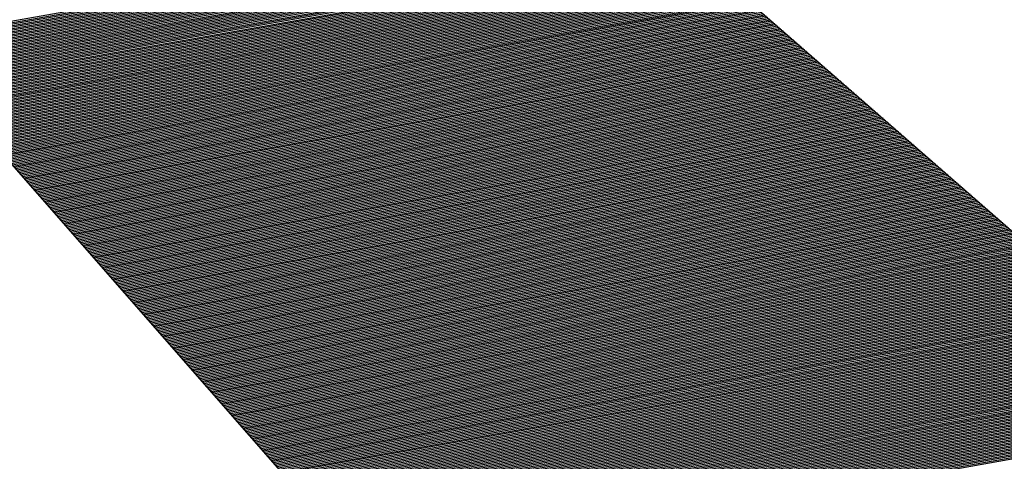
# Model space of a CAD drawing. Header units: metres. Extents: x 4434121 to 4434823, y 5475248 to 5475614.
# Tile 47 of 153: x 4434317.111 to 4434317.405, y 5475499.075 to 5475499.206. Entities that reach past the tile are written whole.
import ezdxf

# ---------------------------------------------------------------- set-up
doc = ezdxf.new("R2010")
doc.units = ezdxf.units.M
doc.layers.add('GTU_Bestand', color=253, linetype='Continuous')

msp = doc.modelspace()

# ---------------------------------------------------------------- linework, layer by layer
at = {"layer": 'GTU_Bestand', "linetype": 'Continuous', "lineweight": 30}
for p, q in [((4434317.07621, 5475499.20027), (4434317.29713, 5475499.23951)), ((4434317.07655, 5475499.19988), (4434317.29756, 5475499.23914)), ((4434317.07689, 5475499.1995), (4434317.29798, 5475499.23877)), ((4434317.07723, 5475499.19911), (4434317.29841, 5475499.23839)), ((4434317.07757, 5475499.19872), (4434317.29883, 5475499.23802)), ((4434317.07791, 5475499.19834), (4434317.29926, 5475499.23765)), ((4434317.07825, 5475499.19795), (4434317.29968, 5475499.23728)), ((4434317.07859, 5475499.19756), (4434317.30011, 5475499.23691)), ((4434317.07893, 5475499.19718), (4434317.30053, 5475499.23654)), ((4434317.07926, 5475499.19679), (4434317.30095, 5475499.23617)), ((4434317.0796, 5475499.1964), (4434317.30138, 5475499.23579)), ((4434317.07994, 5475499.19602), (4434317.3018, 5475499.23542)), ((4434317.08028, 5475499.19563), (4434317.30223, 5475499.23505)), ((4434317.08062, 5475499.19524), (4434317.30265, 5475499.23468)), ((4434317.08096, 5475499.19486), (4434317.30308, 5475499.23431)), ((4434317.0813, 5475499.19447), (4434317.3035, 5475499.23394)), ((4434317.08164, 5475499.19408), (4434317.30393, 5475499.23357)), ((4434317.08198, 5475499.1937), (4434317.30435, 5475499.23319)), ((4434317.08232, 5475499.19331), (4434317.30478, 5475499.23282)), ((4434317.08265, 5475499.19292), (4434317.3052, 5475499.23245)), ((4434317.08299, 5475499.19254), (4434317.30563, 5475499.23208)), ((4434317.08333, 5475499.19215), (4434317.30605, 5475499.23171)), ((4434317.08367, 5475499.19176), (4434317.30648, 5475499.23134)), ((4434317.08401, 5475499.19138), (4434317.3069, 5475499.23097)), ((4434317.08435, 5475499.19099), (4434317.30733, 5475499.23059)), ((4434317.08469, 5475499.1906), (4434317.30775, 5475499.23022)), ((4434317.08503, 5475499.19022), (4434317.30818, 5475499.22985)), ((4434317.08537, 5475499.18983), (4434317.3086, 5475499.22948)), ((4434317.08571, 5475499.18944), (4434317.30903, 5475499.22911)), ((4434317.08604, 5475499.18906), (4434317.30945, 5475499.22874)), ((4434317.08638, 5475499.18867), (4434317.30988, 5475499.22837)), ((4434317.08672, 5475499.18828), (4434317.3103, 5475499.22799)), ((4434317.08706, 5475499.1879), (4434317.31073, 5475499.22762)), ((4434317.0874, 5475499.18751), (4434317.31115, 5475499.22725)), ((4434317.08774, 5475499.18712), (4434317.31158, 5475499.22688)), ((4434317.08808, 5475499.18674), (4434317.312, 5475499.22651)), ((4434317.08842, 5475499.18635), (4434317.31243, 5475499.22614)), ((4434317.08876, 5475499.18596), (4434317.31285, 5475499.22577)), ((4434317.0891, 5475499.18558), (4434317.31328, 5475499.22539)), ((4434317.08943, 5475499.18519), (4434317.3137, 5475499.22502)), ((4434317.08977, 5475499.1848), (4434317.31413, 5475499.22465)), ((4434317.09011, 5475499.18442), (4434317.31455, 5475499.22428)), ((4434317.09045, 5475499.18403), (4434317.31498, 5475499.22391)), ((4434317.09079, 5475499.18364), (4434317.3154, 5475499.22354)), ((4434317.09113, 5475499.18326), (4434317.31583, 5475499.22317)), ((4434317.09147, 5475499.18287), (4434317.31625, 5475499.22279)), ((4434317.09181, 5475499.18248), (4434317.31668, 5475499.22242)), ((4434317.09215, 5475499.1821), (4434317.3171, 5475499.22205)), ((4434317.09249, 5475499.18171), (4434317.31753, 5475499.22168)), ((4434317.09282, 5475499.18132), (4434317.31795, 5475499.22131)), ((4434317.09316, 5475499.18094), (4434317.31838, 5475499.22094)), ((4434317.0935, 5475499.18055), (4434317.3188, 5475499.22057)), ((4434317.09384, 5475499.18016), (4434317.31923, 5475499.22019)), ((4434317.09418, 5475499.17978), (4434317.31965, 5475499.21982)), ((4434317.09452, 5475499.17939), (4434317.32008, 5475499.21945)), ((4434317.09486, 5475499.179), (4434317.3205, 5475499.21908)), ((4434317.0952, 5475499.17862), (4434317.32093, 5475499.21871)), ((4434317.09554, 5475499.17823), (4434317.32135, 5475499.21834)), ((4434317.09588, 5475499.17784), (4434317.32178, 5475499.21797)), ((4434317.09621, 5475499.17746), (4434317.3222, 5475499.2176)), ((4434317.09655, 5475499.17707), (4434317.32263, 5475499.21722)), ((4434317.09689, 5475499.17668), (4434317.32305, 5475499.21685)), ((4434317.09723, 5475499.1763), (4434317.32348, 5475499.21648)), ((4434317.09757, 5475499.17591), (4434317.3239, 5475499.21611)), ((4434317.09791, 5475499.17552), (4434317.32433, 5475499.21574)), ((4434317.09825, 5475499.17514), (4434317.32475, 5475499.21537)), ((4434317.09859, 5475499.17475), (4434317.32518, 5475499.215)), ((4434317.09893, 5475499.17436), (4434317.3256, 5475499.21462)), ((4434317.09927, 5475499.17398), (4434317.32603, 5475499.21425)), ((4434317.0996, 5475499.17359), (4434317.32645, 5475499.21388)), ((4434317.09994, 5475499.1732), (4434317.32688, 5475499.21351)), ((4434317.10028, 5475499.17282), (4434317.3273, 5475499.21314)), ((4434317.10062, 5475499.17243), (4434317.32773, 5475499.21277)), ((4434317.10096, 5475499.17204), (4434317.32815, 5475499.2124)), ((4434317.1013, 5475499.17166), (4434317.32858, 5475499.21202)), ((4434317.10164, 5475499.17127), (4434317.329, 5475499.21165)), ((4434317.10198, 5475499.17088), (4434317.32942, 5475499.21128)), ((4434317.10232, 5475499.1705), (4434317.32985, 5475499.21091)), ((4434317.10266, 5475499.17011), (4434317.33027, 5475499.21054)), ((4434317.10299, 5475499.16972), (4434317.3307, 5475499.21017)), ((4434317.10333, 5475499.16934), (4434317.33112, 5475499.2098)), ((4434317.10367, 5475499.16895), (4434317.33155, 5475499.20942)), ((4434317.10401, 5475499.16856), (4434317.33197, 5475499.20905)), ((4434317.10435, 5475499.16818), (4434317.3324, 5475499.20868)), ((4434317.10469, 5475499.16779), (4434317.33282, 5475499.20831)), ((4434317.10503, 5475499.1674), (4434317.33325, 5475499.20794)), ((4434317.10537, 5475499.16702), (4434317.33367, 5475499.20757)), ((4434317.10571, 5475499.16663), (4434317.3341, 5475499.2072)), ((4434317.10605, 5475499.16624), (4434317.33452, 5475499.20682)), ((4434317.10638, 5475499.16586), (4434317.33495, 5475499.20645)), ((4434317.10672, 5475499.16547), (4434317.33537, 5475499.20608)), ((4434317.10706, 5475499.16508), (4434317.3358, 5475499.20571)), ((4434317.1074, 5475499.1647), (4434317.33622, 5475499.20534)), ((4434317.10774, 5475499.16431), (4434317.33665, 5475499.20497)), ((4434317.10808, 5475499.16392), (4434317.33707, 5475499.2046)), ((4434317.10842, 5475499.16354), (4434317.3375, 5475499.20422)), ((4434317.10876, 5475499.16315), (4434317.33792, 5475499.20385)), ((4434317.1091, 5475499.16276), (4434317.33835, 5475499.20348)), ((4434317.10944, 5475499.16238), (4434317.33877, 5475499.20311)), ((4434317.10977, 5475499.16199), (4434317.3392, 5475499.20274)), ((4434317.11011, 5475499.1616), (4434317.33962, 5475499.20237)), ((4434317.11045, 5475499.16122), (4434317.34005, 5475499.202)), ((4434317.11079, 5475499.16083), (4434317.34047, 5475499.20162)), ((4434317.11113, 5475499.16044), (4434317.3409, 5475499.20125)), ((4434317.11147, 5475499.16006), (4434317.34132, 5475499.20088)), ((4434317.11181, 5475499.15967), (4434317.34175, 5475499.20051)), ((4434317.11215, 5475499.15928), (4434317.34217, 5475499.20014)), ((4434317.11249, 5475499.1589), (4434317.3426, 5475499.19977)), ((4434317.11283, 5475499.15851), (4434317.34302, 5475499.1994)), ((4434317.11316, 5475499.15812), (4434317.34345, 5475499.19902)), ((4434317.1135, 5475499.15774), (4434317.34387, 5475499.19865)), ((4434317.11384, 5475499.15735), (4434317.3443, 5475499.19828)), ((4434317.11418, 5475499.15696), (4434317.34472, 5475499.19791)), ((4434317.11452, 5475499.15658), (4434317.34515, 5475499.19754)), ((4434317.11486, 5475499.15619), (4434317.34557, 5475499.19717)), ((4434317.1152, 5475499.1558), (4434317.346, 5475499.1968)), ((4434317.11554, 5475499.15542), (4434317.34642, 5475499.19642)), ((4434317.11588, 5475499.15503), (4434317.34685, 5475499.19605)), ((4434317.11622, 5475499.15464), (4434317.34727, 5475499.19568)), ((4434317.11656, 5475499.15426), (4434317.3477, 5475499.19531)), ((4434317.11689, 5475499.15387), (4434317.34812, 5475499.19494)), ((4434317.11723, 5475499.15348), (4434317.34855, 5475499.19457)), ((4434317.11757, 5475499.1531), (4434317.34897, 5475499.1942)), ((4434317.11791, 5475499.15271), (4434317.3494, 5475499.19382)), ((4434317.11825, 5475499.15232), (4434317.34982, 5475499.19345)), ((4434317.11859, 5475499.15194), (4434317.35025, 5475499.19308)), ((4434317.11893, 5475499.15155), (4434317.35067, 5475499.19271)), ((4434317.11927, 5475499.15116), (4434317.3511, 5475499.19234)), ((4434317.11961, 5475499.15078), (4434317.35152, 5475499.19197)), ((4434317.11995, 5475499.15039), (4434317.35195, 5475499.1916)), ((4434317.12028, 5475499.15), (4434317.35237, 5475499.19122)), ((4434317.12062, 5475499.14962), (4434317.3528, 5475499.19085)), ((4434317.12096, 5475499.14923), (4434317.35322, 5475499.19048)), ((4434317.1213, 5475499.14884), (4434317.35365, 5475499.19011)), ((4434317.12164, 5475499.14846), (4434317.35407, 5475499.18974)), ((4434317.12198, 5475499.14807), (4434317.3545, 5475499.18937)), ((4434317.12232, 5475499.14768), (4434317.35492, 5475499.189)), ((4434317.12266, 5475499.1473), (4434317.35535, 5475499.18862)), ((4434317.123, 5475499.14691), (4434317.35577, 5475499.18825)), ((4434317.12334, 5475499.14652), (4434317.3562, 5475499.18788)), ((4434317.12367, 5475499.14614), (4434317.35662, 5475499.18751)), ((4434317.12401, 5475499.14575), (4434317.35705, 5475499.18714)), ((4434317.12435, 5475499.14536), (4434317.35747, 5475499.18677)), ((4434317.12469, 5475499.14498), (4434317.3579, 5475499.1864)), ((4434317.12503, 5475499.14459), (4434317.35832, 5475499.18602)), ((4434317.12537, 5475499.1442), (4434317.35874, 5475499.18565)), ((4434317.12571, 5475499.14382), (4434317.35917, 5475499.18528)), ((4434317.12605, 5475499.14343), (4434317.35959, 5475499.18491)), ((4434317.12639, 5475499.14304), (4434317.36002, 5475499.18454)), ((4434317.12673, 5475499.14266), (4434317.36044, 5475499.18417)), ((4434317.12706, 5475499.14227), (4434317.36087, 5475499.1838)), ((4434317.1274, 5475499.14188), (4434317.36129, 5475499.18342)), ((4434317.12774, 5475499.1415), (4434317.36172, 5475499.18305)), ((4434317.12808, 5475499.14111), (4434317.36214, 5475499.18268)), ((4434317.12842, 5475499.14072), (4434317.36257, 5475499.18231)), ((4434317.12876, 5475499.14034), (4434317.36299, 5475499.18194)), ((4434317.1291, 5475499.13995), (4434317.36342, 5475499.18157)), ((4434317.12944, 5475499.13956), (4434317.36384, 5475499.1812)), ((4434317.12978, 5475499.13918), (4434317.36427, 5475499.18083)), ((4434317.13012, 5475499.13879), (4434317.36469, 5475499.18045)), ((4434317.13045, 5475499.1384), (4434317.36512, 5475499.18008)), ((4434317.13079, 5475499.13802), (4434317.36554, 5475499.17971)), ((4434317.13113, 5475499.13763), (4434317.36597, 5475499.17934)), ((4434317.13147, 5475499.13724), (4434317.36639, 5475499.17897)), ((4434317.13181, 5475499.13686), (4434317.36682, 5475499.1786)), ((4434317.13215, 5475499.13647), (4434317.36724, 5475499.17823)), ((4434317.13249, 5475499.13608), (4434317.36767, 5475499.17785)), ((4434317.13283, 5475499.1357), (4434317.36809, 5475499.17748)), ((4434317.13317, 5475499.13531), (4434317.36852, 5475499.17711)), ((4434317.13351, 5475499.13492), (4434317.36894, 5475499.17674)), ((4434317.13384, 5475499.13454), (4434317.36937, 5475499.17637)), ((4434317.13418, 5475499.13415), (4434317.36979, 5475499.176)), ((4434317.13452, 5475499.13376), (4434317.37022, 5475499.17563)), ((4434317.13486, 5475499.13338), (4434317.37064, 5475499.17525)), ((4434317.1352, 5475499.13299), (4434317.37107, 5475499.17488)), ((4434317.13554, 5475499.1326), (4434317.37149, 5475499.17451)), ((4434317.13588, 5475499.13222), (4434317.37192, 5475499.17414)), ((4434317.13622, 5475499.13183), (4434317.37234, 5475499.17377)), ((4434317.13656, 5475499.13144), (4434317.37277, 5475499.1734)), ((4434317.1369, 5475499.13106), (4434317.37319, 5475499.17303)), ((4434317.13723, 5475499.13067), (4434317.37362, 5475499.17265)), ((4434317.13757, 5475499.13028), (4434317.37404, 5475499.17228)), ((4434317.13791, 5475499.1299), (4434317.37447, 5475499.17191)), ((4434317.13825, 5475499.12951), (4434317.37489, 5475499.17154)), ((4434317.13859, 5475499.12912), (4434317.37532, 5475499.17117)), ((4434317.13893, 5475499.12874), (4434317.37574, 5475499.1708)), ((4434317.13927, 5475499.12835), (4434317.37617, 5475499.17043)), ((4434317.13961, 5475499.12796), (4434317.37659, 5475499.17005)), ((4434317.13995, 5475499.12758), (4434317.37702, 5475499.16968)), ((4434317.14029, 5475499.12719), (4434317.37744, 5475499.16931)), ((4434317.14062, 5475499.1268), (4434317.37787, 5475499.16894)), ((4434317.14096, 5475499.12642), (4434317.37829, 5475499.16857)), ((4434317.1413, 5475499.12603), (4434317.37872, 5475499.1682)), ((4434317.14164, 5475499.12564), (4434317.37914, 5475499.16783)), ((4434317.14198, 5475499.12526), (4434317.37957, 5475499.16745)), ((4434317.14232, 5475499.12487), (4434317.37999, 5475499.16708)), ((4434317.14266, 5475499.12448), (4434317.38042, 5475499.16671)), ((4434317.143, 5475499.1241), (4434317.38084, 5475499.16634)), ((4434317.14334, 5475499.12371), (4434317.38127, 5475499.16597)), ((4434317.14368, 5475499.12332), (4434317.38169, 5475499.1656)), ((4434317.14401, 5475499.12294), (4434317.38212, 5475499.16523)), ((4434317.14435, 5475499.12255), (4434317.38254, 5475499.16485)), ((4434317.14469, 5475499.12216), (4434317.38297, 5475499.16448)), ((4434317.14503, 5475499.12178), (4434317.38339, 5475499.16411)), ((4434317.14537, 5475499.12139), (4434317.38382, 5475499.16374)), ((4434317.14571, 5475499.121), (4434317.38424, 5475499.16337)), ((4434317.14605, 5475499.12062), (4434317.38467, 5475499.163)), ((4434317.14639, 5475499.12023), (4434317.38509, 5475499.16263)), ((4434317.14673, 5475499.11984), (4434317.38552, 5475499.16225)), ((4434317.14707, 5475499.11946), (4434317.38594, 5475499.16188)), ((4434317.1474, 5475499.11907), (4434317.38637, 5475499.16151)), ((4434317.14774, 5475499.11868), (4434317.38679, 5475499.16114)), ((4434317.14808, 5475499.1183), (4434317.38721, 5475499.16077)), ((4434317.14842, 5475499.11791), (4434317.38764, 5475499.1604)), ((4434317.14876, 5475499.11752), (4434317.38806, 5475499.16003)), ((4434317.1491, 5475499.11714), (4434317.38849, 5475499.15965)), ((4434317.14944, 5475499.11675), (4434317.38891, 5475499.15928)), ((4434317.14978, 5475499.11636), (4434317.38934, 5475499.15891)), ((4434317.15012, 5475499.11598), (4434317.38976, 5475499.15854)), ((4434317.15046, 5475499.11559), (4434317.39019, 5475499.15817)), ((4434317.15079, 5475499.1152), (4434317.39061, 5475499.1578)), ((4434317.15113, 5475499.11482), (4434317.39104, 5475499.15743)), ((4434317.15147, 5475499.11443), (4434317.39146, 5475499.15705)), ((4434317.15181, 5475499.11404), (4434317.39189, 5475499.15668)), ((4434317.15215, 5475499.11366), (4434317.39231, 5475499.15631)), ((4434317.15249, 5475499.11327), (4434317.39274, 5475499.15594)), ((4434317.15283, 5475499.11288), (4434317.39316, 5475499.15557)), ((4434317.15317, 5475499.1125), (4434317.39359, 5475499.1552)), ((4434317.15351, 5475499.11211), (4434317.39401, 5475499.15483)), ((4434317.15385, 5475499.11172), (4434317.39444, 5475499.15445)), ((4434317.15418, 5475499.11134), (4434317.39486, 5475499.15408)), ((4434317.15452, 5475499.11095), (4434317.39529, 5475499.15371)), ((4434317.15486, 5475499.11056), (4434317.39571, 5475499.15334)), ((4434317.1552, 5475499.11018), (4434317.39614, 5475499.15297)), ((4434317.15554, 5475499.10979), (4434317.39656, 5475499.1526)), ((4434317.15588, 5475499.1094), (4434317.39699, 5475499.15223)), ((4434317.15622, 5475499.10902), (4434317.39741, 5475499.15185)), ((4434317.15656, 5475499.10863), (4434317.39784, 5475499.15148)), ((4434317.1569, 5475499.10824), (4434317.39826, 5475499.15111)), ((4434317.15724, 5475499.10786), (4434317.39869, 5475499.15074)), ((4434317.15757, 5475499.10747), (4434317.39911, 5475499.15037)), ((4434317.15791, 5475499.10708), (4434317.39954, 5475499.15)), ((4434317.15825, 5475499.1067), (4434317.39996, 5475499.14963)), ((4434317.15859, 5475499.10631), (4434317.40039, 5475499.14925)), ((4434317.15893, 5475499.10592), (4434317.40081, 5475499.14888)), ((4434317.15927, 5475499.10554), (4434317.40124, 5475499.14851)), ((4434317.15961, 5475499.10515), (4434317.40166, 5475499.14814)), ((4434317.15995, 5475499.10476), (4434317.40209, 5475499.14777)), ((4434317.16029, 5475499.10438), (4434317.40251, 5475499.1474)), ((4434317.16063, 5475499.10399), (4434317.40294, 5475499.14703)), ((4434317.16096, 5475499.1036), (4434317.40336, 5475499.14665)), ((4434317.1613, 5475499.10322), (4434317.40379, 5475499.14628)), ((4434317.16164, 5475499.10283), (4434317.40421, 5475499.14591)), ((4434317.16198, 5475499.10244), (4434317.40464, 5475499.14554)), ((4434317.16232, 5475499.10206), (4434317.40506, 5475499.14517)), ((4434317.16266, 5475499.10167), (4434317.40549, 5475499.1448)), ((4434317.163, 5475499.10128), (4434317.40591, 5475499.14443)), ((4434317.16334, 5475499.1009), (4434317.40634, 5475499.14406)), ((4434317.16368, 5475499.10051), (4434317.40676, 5475499.14368)), ((4434317.16402, 5475499.10012), (4434317.40719, 5475499.14331)), ((4434317.16435, 5475499.09974), (4434317.40761, 5475499.14294)), ((4434317.16469, 5475499.09935), (4434317.40804, 5475499.14257)), ((4434317.16503, 5475499.09896), (4434317.40846, 5475499.1422)), ((4434317.16537, 5475499.09858), (4434317.40889, 5475499.14183)), ((4434317.16571, 5475499.09819), (4434317.40931, 5475499.14146)), ((4434317.16605, 5475499.0978), (4434317.40974, 5475499.14108)), ((4434317.16639, 5475499.09742), (4434317.41016, 5475499.14071)), ((4434317.16673, 5475499.09703), (4434317.41059, 5475499.14034)), ((4434317.16707, 5475499.09664), (4434317.41101, 5475499.13997)), ((4434317.16741, 5475499.09626), (4434317.41144, 5475499.1396)), ((4434317.16774, 5475499.09587), (4434317.41186, 5475499.13923)), ((4434317.16808, 5475499.09548), (4434317.41229, 5475499.13886)), ((4434317.16842, 5475499.0951), (4434317.41271, 5475499.13848)), ((4434317.16876, 5475499.09471), (4434317.41314, 5475499.13811)), ((4434317.1691, 5475499.09432), (4434317.41356, 5475499.13774)), ((4434317.16944, 5475499.09394), (4434317.41399, 5475499.13737)), ((4434317.16978, 5475499.09355), (4434317.41441, 5475499.137)), ((4434317.17012, 5475499.09316), (4434317.41484, 5475499.13663)), ((4434317.17046, 5475499.09278), (4434317.41526, 5475499.13626)), ((4434317.1708, 5475499.09239), (4434317.41568, 5475499.13588)), ((4434317.17113, 5475499.092), (4434317.41611, 5475499.13551)), ((4434317.17147, 5475499.09162), (4434317.41653, 5475499.13514)), ((4434317.17181, 5475499.09123), (4434317.41696, 5475499.13477)), ((4434317.17215, 5475499.09084), (4434317.41738, 5475499.1344)), ((4434317.17249, 5475499.09046), (4434317.41781, 5475499.13403)), ((4434317.17283, 5475499.09007), (4434317.41823, 5475499.13366)), ((4434317.17317, 5475499.08968), (4434317.41866, 5475499.13328)), ((4434317.17351, 5475499.0893), (4434317.41908, 5475499.13291)), ((4434317.17385, 5475499.08891), (4434317.41951, 5475499.13254)), ((4434317.17419, 5475499.08852), (4434317.41993, 5475499.13217)), ((4434317.17452, 5475499.08814), (4434317.42036, 5475499.1318)), ((4434317.17486, 5475499.08775), (4434317.42078, 5475499.13143)), ((4434317.1752, 5475499.08736), (4434317.42121, 5475499.13106)), ((4434317.17554, 5475499.08698), (4434317.42163, 5475499.13068)), ((4434317.17588, 5475499.08659), (4434317.42206, 5475499.13031)), ((4434317.17622, 5475499.0862), (4434317.42248, 5475499.12994)), ((4434317.17656, 5475499.08582), (4434317.42291, 5475499.12957)), ((4434317.1769, 5475499.08543), (4434317.42333, 5475499.1292)), ((4434317.17724, 5475499.08504), (4434317.42376, 5475499.12883)), ((4434317.17758, 5475499.08465), (4434317.42418, 5475499.12846)), ((4434317.17791, 5475499.08427), (4434317.42461, 5475499.12808)), ((4434317.17825, 5475499.08388), (4434317.42503, 5475499.12771)), ((4434317.17859, 5475499.08349), (4434317.42546, 5475499.12734)), ((4434317.17893, 5475499.08311), (4434317.42588, 5475499.12697)), ((4434317.17927, 5475499.08272), (4434317.42631, 5475499.1266)), ((4434317.17961, 5475499.08233), (4434317.42673, 5475499.12623)), ((4434317.17995, 5475499.08195), (4434317.42716, 5475499.12586)), ((4434317.18029, 5475499.08156), (4434317.42758, 5475499.12548)), ((4434317.18063, 5475499.08117), (4434317.42801, 5475499.12511)), ((4434317.18097, 5475499.08079), (4434317.42843, 5475499.12474)), ((4434317.1813, 5475499.0804), (4434317.42886, 5475499.12437)), ((4434317.18164, 5475499.08001), (4434317.42928, 5475499.124)), ((4434317.18198, 5475499.07963), (4434317.42971, 5475499.12363)), ((4434317.18232, 5475499.07924), (4434317.43013, 5475499.12326)), ((4434317.18266, 5475499.07885), (4434317.43056, 5475499.12288)), ((4434317.183, 5475499.07847), (4434317.43098, 5475499.12251)), ((4434317.18334, 5475499.07808), (4434317.43141, 5475499.12214)), ((4434317.18368, 5475499.07769), (4434317.43183, 5475499.12177)), ((4434317.18402, 5475499.07731), (4434317.43226, 5475499.1214)), ((4434317.18436, 5475499.07692), (4434317.43268, 5475499.12103)), ((4434317.18469, 5475499.07653), (4434317.43311, 5475499.12066)), ((4434317.18503, 5475499.07615), (4434317.43353, 5475499.12028)), ((4434317.18537, 5475499.07576), (4434317.43396, 5475499.11991)), ((4434317.18571, 5475499.07537), (4434317.43438, 5475499.11954)), ((4434317.18605, 5475499.07499), (4434317.43481, 5475499.11917)), ((4434317.18639, 5475499.0746), (4434317.43523, 5475499.1188)), ((4434317.18673, 5475499.07421), (4434317.43566, 5475499.11843)), ((4434317.18707, 5475499.07383), (4434317.43608, 5475499.11806)), ((4434317.18741, 5475499.07344), (4434317.43651, 5475499.11768)), ((4434317.18775, 5475499.07305), (4434317.43693, 5475499.11731)), ((4434317.18808, 5475499.07267), (4434317.43736, 5475499.11694)), ((4434317.18842, 5475499.07228), (4434317.43778, 5475499.11657)), ((4434317.18876, 5475499.07189), (4434317.43821, 5475499.1162)), ((4434317.1891, 5475499.07151), (4434317.43863, 5475499.11583)), ((4434317.18944, 5475499.07112), (4434317.43906, 5475499.11546)), ((4434317.18978, 5475499.07073), (4434317.43948, 5475499.11508)), ((4434317.19012, 5475499.07035), (4434317.43991, 5475499.11471)), ((4434317.19046, 5475499.06996), (4434317.44033, 5475499.11434)), ((4434317.1908, 5475499.06957), (4434317.44076, 5475499.11397)), ((4434317.19114, 5475499.06919), (4434317.44118, 5475499.1136)), ((4434317.19147, 5475499.0688), (4434317.44161, 5475499.11323)), ((4434317.19181, 5475499.06841), (4434317.44203, 5475499.11286)), ((4434317.19215, 5475499.06803), (4434317.44246, 5475499.11248)), ((4434317.19249, 5475499.06764), (4434317.44288, 5475499.11211)), ((4434317.19283, 5475499.06725), (4434317.44331, 5475499.11174)), ((4434317.19317, 5475499.06687), (4434317.44373, 5475499.11137)), ((4434317.19351, 5475499.06648), (4434317.44416, 5475499.111)), ((4434317.19385, 5475499.06609), (4434317.44458, 5475499.11063)), ((4434317.19419, 5475499.06571), (4434317.445, 5475499.11026)), ((4434317.19453, 5475499.06532), (4434317.44543, 5475499.10988)), ((4434317.19486, 5475499.06493), (4434317.44585, 5475499.10951)), ((4434317.1952, 5475499.06455), (4434317.44628, 5475499.10914)), ((4434317.19554, 5475499.06416), (4434317.4467, 5475499.10877)), ((4434317.19588, 5475499.06377), (4434317.44713, 5475499.1084)), ((4434317.19622, 5475499.06339), (4434317.44755, 5475499.10803)), ((4434317.19656, 5475499.063), (4434317.44798, 5475499.10766)), ((4434317.1969, 5475499.06261), (4434317.4484, 5475499.10729)), ((4434317.19724, 5475499.06223), (4434317.44883, 5475499.10691)), ((4434317.19758, 5475499.06184), (4434317.44925, 5475499.10654)), ((4434317.19792, 5475499.06145), (4434317.44968, 5475499.10617)), ((4434317.19825, 5475499.06107), (4434317.4501, 5475499.1058)), ((4434317.19859, 5475499.06068), (4434317.45053, 5475499.10543)), ((4434317.19893, 5475499.06029), (4434317.45095, 5475499.10506)), ((4434317.19927, 5475499.05991), (4434317.45138, 5475499.10469)), ((4434317.19961, 5475499.05952), (4434317.4518, 5475499.10431)), ((4434317.19995, 5475499.05913), (4434317.45223, 5475499.10394)), ((4434317.20029, 5475499.05875), (4434317.45265, 5475499.10357)), ((4434317.20063, 5475499.05836), (4434317.45308, 5475499.1032)), ((4434317.20097, 5475499.05797), (4434317.4535, 5475499.10283)), ((4434317.20131, 5475499.05759), (4434317.45393, 5475499.10246)), ((4434317.20164, 5475499.0572), (4434317.45435, 5475499.10209)), ((4434317.20198, 5475499.05681), (4434317.45478, 5475499.10171)), ((4434317.20232, 5475499.05643), (4434317.4552, 5475499.10134)), ((4434317.20266, 5475499.05604), (4434317.45563, 5475499.10097)), ((4434317.203, 5475499.05565), (4434317.45605, 5475499.1006)), ((4434317.20334, 5475499.05527), (4434317.45648, 5475499.10023)), ((4434317.20368, 5475499.05488), (4434317.4569, 5475499.09986)), ((4434317.20402, 5475499.05449), (4434317.45733, 5475499.09949)), ((4434317.20436, 5475499.05411), (4434317.45775, 5475499.09911)), ((4434317.2047, 5475499.05372), (4434317.45818, 5475499.09874)), ((4434317.20503, 5475499.05333), (4434317.4586, 5475499.09837)), ((4434317.20537, 5475499.05295), (4434317.45903, 5475499.098)), ((4434317.20571, 5475499.05256), (4434317.45945, 5475499.09763)), ((4434317.20605, 5475499.05217), (4434317.45988, 5475499.09726)), ((4434317.20639, 5475499.05179), (4434317.4603, 5475499.09689)), ((4434317.20673, 5475499.0514), (4434317.46073, 5475499.09651)), ((4434317.20707, 5475499.05101), (4434317.46115, 5475499.09614)), ((4434317.20741, 5475499.05063), (4434317.46158, 5475499.09577)), ((4434317.20775, 5475499.05024), (4434317.462, 5475499.0954)), ((4434317.20809, 5475499.04985), (4434317.46243, 5475499.09503)), ((4434317.20842, 5475499.04947), (4434317.46285, 5475499.09466)), ((4434317.20876, 5475499.04908), (4434317.46328, 5475499.09429)), ((4434317.2091, 5475499.04869), (4434317.4637, 5475499.09391)), ((4434317.20944, 5475499.04831), (4434317.46413, 5475499.09354)), ((4434317.20978, 5475499.04792), (4434317.46455, 5475499.09317)), ((4434317.21012, 5475499.04753), (4434317.46498, 5475499.0928)), ((4434317.21046, 5475499.04715), (4434317.4654, 5475499.09243)), ((4434317.2108, 5475499.04676), (4434317.46583, 5475499.09206)), ((4434317.21114, 5475499.04637), (4434317.46625, 5475499.09169)), ((4434317.21148, 5475499.04599), (4434317.46668, 5475499.09131)), ((4434317.21181, 5475499.0456), (4434317.4671, 5475499.09094)), ((4434317.21215, 5475499.04521), (4434317.46753, 5475499.09057)), ((4434317.21249, 5475499.04483), (4434317.46795, 5475499.0902)), ((4434317.21283, 5475499.04444), (4434317.46838, 5475499.08983)), ((4434317.21317, 5475499.04405), (4434317.4688, 5475499.08946)), ((4434317.21351, 5475499.04367), (4434317.46923, 5475499.08909)), ((4434317.21385, 5475499.04328), (4434317.46965, 5475499.08871)), ((4434317.21419, 5475499.04289), (4434317.47008, 5475499.08834)), ((4434317.21453, 5475499.04251), (4434317.4705, 5475499.08797)), ((4434317.21487, 5475499.04212), (4434317.47093, 5475499.0876)), ((4434317.2152, 5475499.04173), (4434317.47135, 5475499.08723)), ((4434317.21554, 5475499.04135), (4434317.47178, 5475499.08686))]:
    msp.add_line(p, q, dxfattribs=at)
at = {"layer": 'GTU_Bestand', "lineweight": 30, "flags": 128}
msp.add_lwpolyline([(4434316.63264, 5475499.70622), (4434324.51654, 5475490.71142), (4434325.69701, 5475491.8932), (4434316.69349, 5475499.76713)], dxfattribs=at)

doc.saveas('drawing.dxf')
